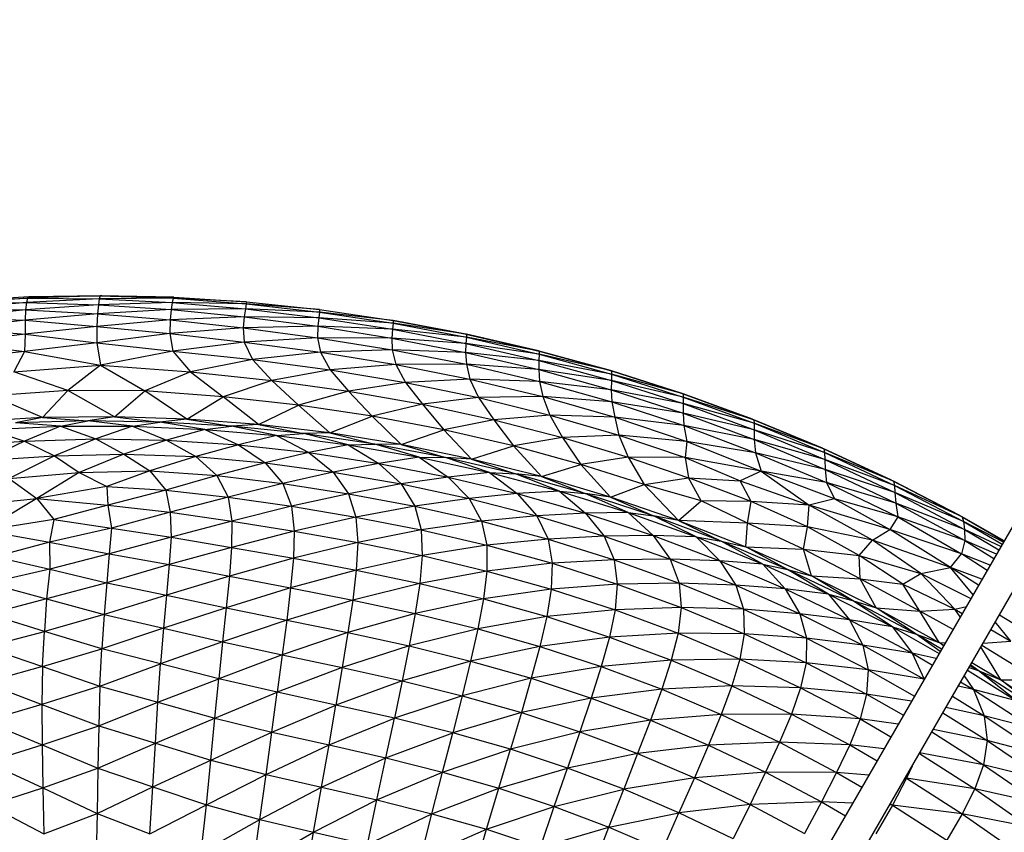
# Paper-space layout '_Superior' of a CAD drawing. Header units: millimetres. Extents: x -213 to 187, y -200 to 200.
# Tile 24 of 36: x -19 to 41, y 77 to 127. Entities that reach past the tile are written whole.
import ezdxf

# ---------------------------------------------------------------- set-up
doc = ezdxf.new("R2010")
doc.units = ezdxf.units.MM

psp = doc.layouts.new('_Superior')

# ---------------------------------------------------------------- linework, layer by layer
at = {"color": 7, "linetype": 'Continuous', "lineweight": 25}
for p, q in [((58.225, 124.756), (4.895, 32.387)), ((6.627, 31.387), (59.957, 123.756)), ((-18.386, 109.8), (-22.78, 109.467)), ((-18.294, 109.886), (-22.651, 109.625)), ((-22.651, 109.625), (-18.386, 109.8)), ((-18.386, 109.8), (-18.458, 109.537)), ((-14.022, 109.76), (-18.458, 109.537)), ((-13.964, 109.94), (-18.386, 109.8)), ((-18.294, 109.886), (-18.386, 109.8)), ((-18.386, 109.8), (-14.022, 109.76)), ((-13.873, 109.942), (-18.294, 109.886)), ((-18.294, 109.886), (-13.964, 109.94)), ((-14.022, 109.76), (-14.075, 109.398)), ((-13.964, 109.94), (-14.022, 109.76)), ((-9.528, 109.795), (-14.022, 109.76)), ((-14.022, 109.76), (-9.574, 109.547)), ((-13.873, 109.942), (-13.964, 109.94)), ((-13.964, 109.94), (-9.528, 109.795)), ((-9.478, 109.861), (-13.964, 109.94)), ((-13.873, 109.942), (-9.478, 109.861)), ((-9.528, 109.795), (-9.574, 109.547)), ((-9.478, 109.861), (-9.528, 109.795)), ((-9.528, 109.795), (-5.084, 109.46)), ((-5.061, 109.582), (-9.528, 109.795)), ((-9.478, 109.861), (-5.061, 109.582)), ((-18.458, 109.537), (-22.879, 109.141)), ((-22.879, 109.141), (-18.508, 109.095)), ((-18.508, 109.095), (-22.86, 108.642)), ((-22.78, 109.467), (-18.458, 109.537)), ((-18.508, 109.095), (-18.523, 108.461)), ((-18.458, 109.537), (-18.508, 109.095)), ((-14.075, 109.398), (-18.508, 109.095)), ((-18.508, 109.095), (-14.128, 108.847)), ((-18.458, 109.537), (-14.075, 109.398)), ((-14.075, 109.398), (-14.128, 108.847)), ((-9.635, 109.114), (-14.128, 108.847)), ((-9.574, 109.547), (-14.075, 109.398)), ((-14.075, 109.398), (-9.635, 109.114)), ((-9.635, 109.114), (-9.707, 108.489)), ((-9.574, 109.547), (-9.635, 109.114)), ((-5.126, 109.156), (-9.635, 109.114)), ((-9.635, 109.114), (-5.194, 108.668)), ((-9.574, 109.547), (-5.126, 109.156)), ((-5.084, 109.46), (-9.574, 109.547)), ((-5.126, 109.156), (-5.194, 108.668)), ((-5.084, 109.46), (-5.126, 109.156)), ((-5.126, 109.156), (-0.655, 108.612)), ((-0.617, 108.952), (-5.126, 109.156)), ((-5.061, 109.582), (-5.084, 109.46)), ((-5.084, 109.46), (-0.617, 108.952)), ((-0.605, 109.11), (-5.084, 109.46)), ((-5.061, 109.582), (-0.605, 109.11)), ((-0.605, 109.11), (-0.617, 108.952)), ((-0.605, 109.11), (3.865, 108.452)), ((-22.86, 108.642), (-18.523, 108.461)), ((-14.128, 108.847), (-18.523, 108.461)), ((-14.128, 108.847), (-14.174, 108.089)), ((-9.707, 108.489), (-14.174, 108.089)), ((-14.128, 108.847), (-9.707, 108.489)), ((-9.707, 108.489), (-9.73, 107.653)), ((-5.194, 108.668), (-9.707, 108.489)), ((-9.707, 108.489), (-5.255, 107.994)), ((-5.194, 108.668), (-5.255, 107.994)), ((-5.194, 108.668), (-0.712, 108.093)), ((-0.655, 108.612), (-5.194, 108.668)), ((-0.655, 108.612), (-0.712, 108.093)), ((-0.617, 108.952), (-0.655, 108.612)), ((-0.655, 108.612), (3.831, 107.914)), ((3.862, 108.273), (-0.655, 108.612)), ((-0.617, 108.952), (3.862, 108.273)), ((3.865, 108.452), (-0.617, 108.952)), ((-18.523, 108.461), (-22.845, 107.956)), ((-22.845, 107.956), (-18.531, 107.62)), ((-18.523, 108.461), (-18.531, 107.62)), ((-14.174, 108.089), (-18.531, 107.62)), ((-18.523, 108.461), (-14.174, 108.089)), ((-14.174, 108.089), (-14.159, 107.082)), ((-14.174, 108.089), (-9.73, 107.653)), ((-5.255, 107.994), (-9.73, 107.653)), ((-0.712, 108.093), (-5.255, 107.994)), ((-5.255, 107.994), (-5.198, 107.126)), ((-5.255, 107.994), (-0.739, 107.395)), ((-0.712, 108.093), (-0.739, 107.395)), ((-0.712, 108.093), (3.789, 107.379)), ((3.831, 107.914), (-0.712, 108.093)), ((3.831, 107.914), (3.789, 107.379)), ((3.862, 108.273), (3.831, 107.914)), ((3.831, 107.914), (8.302, 107.052)), ((8.329, 107.421), (3.831, 107.914)), ((3.865, 108.452), (3.862, 108.273)), ((3.862, 108.273), (8.329, 107.421)), ((8.329, 107.61), (3.862, 108.273)), ((3.865, 108.452), (8.329, 107.61)), ((8.287, 107.621), (3.865, 108.452)), ((-18.531, 107.62), (-22.933, 107.079)), ((-18.531, 107.62), (-18.565, 106.554)), ((-18.531, 107.62), (-14.159, 107.082)), ((-9.73, 107.653), (-14.159, 107.082)), ((-9.73, 107.653), (-9.547, 106.584)), ((-9.73, 107.653), (-5.198, 107.126)), ((-0.739, 107.395), (-5.198, 107.126)), ((-0.739, 107.395), (-0.556, 106.514)), ((-0.739, 107.395), (3.812, 106.667)), ((3.789, 107.379), (-0.739, 107.395)), ((3.789, 107.379), (3.812, 106.667)), ((3.789, 107.379), (8.279, 106.507)), ((8.302, 107.052), (3.789, 107.379)), ((8.287, 107.621), (8.329, 107.61)), ((8.287, 107.621), (12.716, 106.602)), ((8.329, 107.421), (8.302, 107.052)), ((8.329, 107.61), (8.329, 107.421)), ((8.329, 107.61), (12.761, 106.585)), ((12.716, 106.602), (8.329, 107.61)), ((8.329, 107.421), (12.765, 106.39)), ((12.761, 106.585), (8.329, 107.421)), ((-22.933, 107.079), (-18.565, 106.554)), ((-14.159, 107.082), (-18.565, 106.554)), ((-14.159, 107.082), (-13.953, 105.716)), ((-14.159, 107.082), (-9.547, 106.584)), ((-5.198, 107.126), (-9.547, 106.584)), ((-5.198, 107.126), (-4.695, 106.063)), ((-5.198, 107.126), (-0.556, 106.514)), ((8.302, 107.052), (8.279, 106.507)), ((8.302, 107.052), (12.746, 106.015)), ((12.765, 106.39), (8.302, 107.052)), ((-18.565, 106.554), (-23.291, 106.028)), ((-18.565, 106.554), (-19.217, 105.315)), ((-18.565, 106.554), (-13.953, 105.716)), ((-9.547, 106.584), (-13.953, 105.716)), ((-9.547, 106.584), (-8.46, 105.318)), ((-9.547, 106.584), (-4.695, 106.063)), ((-0.556, 106.514), (-4.695, 106.063)), ((3.812, 106.667), (-0.556, 106.514)), ((-0.556, 106.514), (0.039, 105.434)), ((-0.556, 106.514), (4.037, 105.772)), ((3.812, 106.667), (4.037, 105.772)), ((3.812, 106.667), (8.325, 105.785)), ((8.279, 106.507), (3.812, 106.667)), ((8.279, 106.507), (8.325, 105.785)), ((8.279, 106.507), (12.731, 105.462)), ((12.746, 106.015), (8.279, 106.507)), ((12.716, 106.602), (12.761, 106.585)), ((12.716, 106.602), (17.106, 105.397)), ((12.765, 106.39), (12.746, 106.015)), ((12.761, 106.585), (12.765, 106.39)), ((12.761, 106.585), (17.16, 105.375)), ((17.106, 105.397), (12.761, 106.585)), ((12.765, 106.39), (17.171, 105.175)), ((17.16, 105.375), (12.765, 106.39)), ((-19.217, 105.315), (-13.953, 105.716)), ((-13.953, 105.716), (-15.925, 104.176)), ((-13.953, 105.716), (-11.248, 104.167)), ((-13.953, 105.716), (-8.46, 105.318)), ((-4.695, 106.063), (-8.46, 105.318)), ((-4.695, 106.063), (-3.52, 104.789)), ((-4.695, 106.063), (0.039, 105.434)), ((4.037, 105.772), (0.039, 105.434)), ((8.325, 105.785), (4.037, 105.772)), ((4.037, 105.772), (4.621, 104.672)), ((4.037, 105.772), (8.538, 104.878)), ((8.325, 105.785), (8.538, 104.878)), ((8.325, 105.785), (12.78, 104.731)), ((12.731, 105.462), (8.325, 105.785)), ((12.746, 106.015), (12.731, 105.462)), ((12.746, 106.015), (17.152, 104.795)), ((17.171, 105.175), (12.746, 106.015)), ((-15.925, 104.176), (-19.217, 105.315)), ((-8.46, 105.318), (-11.248, 104.167)), ((-8.46, 105.318), (-6.488, 103.801)), ((-8.46, 105.318), (-3.52, 104.789)), ((0.039, 105.434), (-3.52, 104.789)), ((0.039, 105.434), (1.157, 104.137)), ((0.039, 105.434), (4.621, 104.672)), ((12.731, 105.462), (12.78, 104.731)), ((12.731, 105.462), (17.141, 104.233)), ((17.152, 104.795), (12.731, 105.462)), ((17.106, 105.397), (17.16, 105.375)), ((17.106, 105.397), (21.455, 104.008)), ((17.171, 105.175), (17.152, 104.795)), ((17.16, 105.375), (17.171, 105.175)), ((17.16, 105.375), (21.516, 103.98)), ((21.455, 104.008), (17.16, 105.375)), ((17.171, 105.175), (21.528, 103.775)), ((21.516, 103.98), (17.171, 105.175)), ((-3.52, 104.789), (-6.488, 103.801)), ((-3.52, 104.789), (-1.891, 103.285)), ((-3.52, 104.789), (1.157, 104.137)), ((4.621, 104.672), (1.157, 104.137)), ((8.538, 104.878), (4.621, 104.672)), ((4.621, 104.672), (5.655, 103.344)), ((4.621, 104.672), (9.069, 103.76)), ((8.538, 104.878), (9.069, 103.76)), ((8.538, 104.878), (12.971, 103.814)), ((12.78, 104.731), (8.538, 104.878)), ((12.78, 104.731), (12.971, 103.814)), ((12.78, 104.731), (17.19, 103.491)), ((17.141, 104.233), (12.78, 104.731)), ((17.152, 104.795), (17.141, 104.233)), ((17.152, 104.795), (21.516, 103.387)), ((21.528, 103.775), (17.152, 104.795)), ((-15.925, 104.176), (-20.56, 103.866)), ((-17.466, 102.533), (-20.56, 103.866)), ((-17.466, 102.533), (-15.925, 104.176)), ((-13.083, 102.58), (-15.925, 104.176)), ((-11.248, 104.167), (-15.925, 104.176)), ((-13.083, 102.58), (-11.248, 104.167)), ((-8.7, 102.439), (-11.248, 104.167)), ((-6.488, 103.801), (-11.248, 104.167)), ((-8.7, 102.439), (-6.488, 103.801)), ((-4.332, 102.112), (-6.488, 103.801)), ((-1.891, 103.285), (-6.488, 103.801)), ((1.157, 104.137), (-1.891, 103.285)), ((1.157, 104.137), (2.591, 102.618)), ((1.157, 104.137), (5.655, 103.344)), ((9.069, 103.76), (5.655, 103.344)), ((12.971, 103.814), (9.069, 103.76)), ((9.069, 103.76), (9.996, 102.404)), ((9.069, 103.76), (13.398, 102.691)), ((12.971, 103.814), (13.398, 102.691)), ((12.971, 103.814), (17.358, 102.563)), ((17.19, 103.491), (12.971, 103.814)), ((17.141, 104.233), (17.19, 103.491)), ((17.141, 104.233), (21.516, 102.812)), ((21.516, 103.387), (17.141, 104.233)), ((21.455, 104.008), (21.516, 103.98)), ((21.455, 104.008), (25.75, 102.435)), ((21.516, 103.98), (21.528, 103.775)), ((21.516, 103.98), (25.827, 102.399)), ((25.75, 102.435), (21.516, 103.98)), ((21.528, 103.775), (21.516, 103.387)), ((21.528, 103.775), (25.85, 102.186)), ((25.827, 102.399), (21.528, 103.775)), ((-4.332, 102.112), (-1.891, 103.285)), ((0.024, 101.598), (-1.891, 103.285)), ((2.591, 102.618), (-1.891, 103.285)), ((5.655, 103.344), (2.591, 102.618)), ((5.655, 103.344), (6.952, 101.794)), ((5.655, 103.344), (9.996, 102.404)), ((17.19, 103.491), (17.358, 102.563)), ((17.19, 103.491), (21.573, 102.048)), ((21.516, 102.812), (17.19, 103.491)), ((21.516, 103.387), (21.516, 102.812)), ((21.516, 103.387), (25.846, 101.787)), ((25.85, 102.186), (21.516, 103.387)), ((-17.466, 102.533), (-21.846, 102.299)), ((-17.466, 102.533), (-19.11, 102.215)), ((-13.083, 102.58), (-17.466, 102.533)), ((-17.466, 102.533), (-14.724, 102.333)), ((-13.083, 102.58), (-14.724, 102.333)), ((-13.083, 102.58), (-10.337, 102.262)), ((-8.7, 102.439), (-13.083, 102.58)), ((0.024, 101.598), (2.591, 102.618)), ((4.354, 100.898), (2.591, 102.618)), ((6.952, 101.794), (2.591, 102.618)), ((13.398, 102.691), (9.996, 102.404)), ((13.398, 102.691), (14.188, 101.319)), ((13.398, 102.691), (17.614, 101.465)), ((17.358, 102.563), (13.398, 102.691)), ((17.358, 102.563), (17.614, 101.465)), ((17.358, 102.563), (21.756, 101.089)), ((21.573, 102.048), (17.358, 102.563)), ((21.516, 102.812), (21.573, 102.048)), ((21.516, 102.812), (25.85, 101.194)), ((25.846, 101.787), (21.516, 102.812)), ((-20.762, 101.817), (-16.375, 102.006)), ((-14.724, 102.333), (-19.11, 102.215)), ((-16.375, 102.006), (-19.11, 102.215)), ((-16.375, 102.006), (-18.569, 101.107)), ((-16.375, 102.006), (-14.724, 102.333)), ((-16.375, 102.006), (-14.22, 101.232)), ((-16.375, 102.006), (-11.988, 102.006)), ((-11.988, 102.006), (-14.724, 102.333)), ((-10.337, 102.262), (-14.724, 102.333)), ((-11.988, 102.006), (-14.22, 101.232)), ((-11.988, 102.006), (-10.337, 102.262)), ((-11.988, 102.006), (-9.928, 101.158)), ((-11.988, 102.006), (-7.602, 101.817)), ((-8.7, 102.439), (-10.337, 102.262)), ((-7.602, 101.817), (-10.337, 102.262)), ((-5.961, 102.003), (-10.337, 102.262)), ((-8.7, 102.439), (-5.961, 102.003)), ((-4.332, 102.112), (-8.7, 102.439)), ((-7.602, 101.817), (-5.961, 102.003)), ((-4.332, 102.112), (-5.961, 102.003)), ((-3.226, 101.44), (-5.961, 102.003)), ((-1.597, 101.557), (-5.961, 102.003)), ((-4.332, 102.112), (-1.597, 101.557)), ((0.024, 101.598), (-4.332, 102.112)), ((9.996, 102.404), (6.952, 101.794)), ((9.996, 102.404), (11.201, 100.811)), ((9.996, 102.404), (14.188, 101.319)), ((21.573, 102.048), (21.756, 101.089)), ((21.573, 102.048), (25.918, 100.39)), ((25.85, 101.194), (21.573, 102.048)), ((25.75, 102.435), (25.827, 102.399)), ((25.75, 102.435), (30, 100.675)), ((25.827, 102.399), (25.85, 102.186)), ((25.827, 102.399), (30.095, 100.627)), ((30, 100.675), (25.827, 102.399)), ((25.85, 102.186), (25.846, 101.787)), ((25.85, 102.186), (30.133, 100.401)), ((30.095, 100.627), (25.85, 102.186)), ((-20.762, 101.817), (-18.569, 101.107)), ((-7.602, 101.817), (-9.928, 101.158)), ((-7.602, 101.817), (-5.549, 100.877)), ((-7.602, 101.817), (-3.226, 101.44)), ((-3.226, 101.44), (-5.549, 100.877)), ((-3.226, 101.44), (-1.597, 101.557)), ((-3.226, 101.44), (-1.254, 100.4)), ((-3.226, 101.44), (1.13, 100.874)), ((0.024, 101.598), (-1.597, 101.557)), ((1.13, 100.874), (-1.597, 101.557)), ((2.748, 100.924), (-1.597, 101.557)), ((0.024, 101.598), (2.748, 100.924)), ((4.354, 100.898), (0.024, 101.598)), ((4.354, 100.898), (6.952, 101.794)), ((8.645, 100.014), (6.952, 101.794)), ((11.201, 100.811), (6.952, 101.794)), ((14.188, 101.319), (11.201, 100.811)), ((17.614, 101.465), (14.188, 101.319)), ((14.188, 101.319), (15.294, 99.681)), ((14.188, 101.319), (18.167, 100.118)), ((17.614, 101.465), (18.167, 100.118)), ((17.614, 101.465), (21.638, 100.104)), ((21.756, 101.089), (17.614, 101.465)), ((25.846, 101.787), (25.85, 101.194)), ((25.846, 101.787), (30.141, 99.988)), ((30.133, 100.401), (25.846, 101.787)), ((-22.879, 100.812), (-18.569, 101.107)), ((-18.569, 101.107), (-21.037, 99.931)), ((-18.569, 101.107), (-14.22, 101.232)), ((-18.569, 101.107), (-16.745, 100.204)), ((-14.22, 101.232), (-16.745, 100.204)), ((-14.22, 101.232), (-12.522, 100.303)), ((-14.22, 101.232), (-9.928, 101.158)), ((-9.928, 101.158), (-12.522, 100.303)), ((-9.928, 101.158), (-8.147, 100.159)), ((-9.928, 101.158), (-5.549, 100.877)), ((-5.549, 100.877), (-8.147, 100.159)), ((-5.549, 100.877), (-3.92, 99.772)), ((-5.549, 100.877), (-1.254, 100.4)), ((1.13, 100.874), (-1.254, 100.4)), ((1.13, 100.874), (2.748, 100.924)), ((1.13, 100.874), (3, 99.747)), ((1.13, 100.874), (5.456, 100.122)), ((5.456, 100.122), (2.748, 100.924)), ((7.055, 100.106), (2.748, 100.924)), ((4.354, 100.898), (2.748, 100.924)), ((4.354, 100.898), (7.055, 100.106)), ((8.645, 100.014), (4.354, 100.898)), ((8.645, 100.014), (11.201, 100.811)), ((12.899, 98.947), (11.201, 100.811)), ((15.294, 99.681), (11.201, 100.811)), ((21.756, 101.089), (21.638, 100.104)), ((21.756, 101.089), (26.262, 99.28)), ((25.918, 100.39), (21.756, 101.089)), ((25.85, 101.194), (25.918, 100.39)), ((25.85, 101.194), (30.16, 99.382)), ((30.141, 99.988), (25.85, 101.194)), ((-21.037, 99.931), (-16.745, 100.204)), ((-16.745, 100.204), (-19.507, 98.836)), ((-16.745, 100.204), (-12.522, 100.303)), ((-16.745, 100.204), (-15.235, 99.193)), ((-12.522, 100.303), (-15.235, 99.193)), ((-12.522, 100.303), (-10.943, 99.299)), ((-12.522, 100.303), (-8.147, 100.159)), ((-8.147, 100.159), (-10.943, 99.299)), ((-8.147, 100.159), (-6.858, 99.002)), ((-8.147, 100.159), (-3.92, 99.772)), ((-1.254, 100.4), (-3.92, 99.772)), ((-1.254, 100.4), (0.226, 99.212)), ((-1.254, 100.4), (3, 99.747)), ((5.456, 100.122), (3, 99.747)), ((5.456, 100.122), (7.222, 98.918)), ((5.456, 100.122), (9.744, 99.185)), ((5.456, 100.122), (7.055, 100.106)), ((9.744, 99.185), (7.055, 100.106)), ((11.327, 99.104), (7.055, 100.106)), ((8.645, 100.014), (7.055, 100.106)), ((18.167, 100.118), (15.294, 99.681)), ((18.167, 100.118), (19.147, 98.457)), ((18.167, 100.118), (21.844, 98.865)), ((21.638, 100.104), (18.167, 100.118)), ((21.638, 100.104), (21.844, 98.865)), ((21.638, 100.104), (24.984, 98.678)), ((26.262, 99.28), (21.638, 100.104)), ((25.918, 100.39), (26.262, 99.28)), ((25.918, 100.39), (30.256, 98.589)), ((30.16, 99.382), (25.918, 100.39)), ((30, 100.675), (30.095, 100.627)), ((30, 100.675), (34.204, 98.724)), ((30.095, 100.627), (30.133, 100.401)), ((30.095, 100.627), (34.322, 98.657)), ((34.204, 98.724), (30.095, 100.627)), ((30.133, 100.401), (30.141, 99.988)), ((30.133, 100.401), (34.383, 98.411)), ((34.322, 98.657), (30.133, 100.401)), ((-3.92, 99.772), (-6.858, 99.002)), ((-3.92, 99.772), (-2.856, 98.522)), ((-3.92, 99.772), (0.226, 99.212)), ((3, 99.747), (0.226, 99.212)), ((3, 99.747), (4.365, 98.493)), ((3, 99.747), (7.222, 98.918)), ((8.645, 100.014), (11.327, 99.104)), ((12.899, 98.947), (8.645, 100.014)), ((12.899, 98.947), (15.294, 99.681)), ((17.102, 97.7), (15.294, 99.681)), ((19.147, 98.457), (15.294, 99.681)), ((30.141, 99.988), (30.16, 99.382)), ((30.141, 99.988), (34.417, 97.972)), ((34.383, 98.411), (30.141, 99.988)), ((-19.507, 98.836), (-15.235, 99.193)), ((-15.235, 99.193), (-17.817, 97.616)), ((-15.235, 99.193), (-10.943, 99.299)), ((-15.235, 99.193), (-13.568, 98.33)), ((-10.943, 99.299), (-13.568, 98.33)), ((-10.943, 99.299), (-9.963, 98.113)), ((-10.943, 99.299), (-6.858, 99.002)), ((-6.858, 99.002), (-9.963, 98.113)), ((-6.858, 99.002), (-6.167, 97.689)), ((-6.858, 99.002), (-2.856, 98.522)), ((0.226, 99.212), (-2.856, 98.522)), ((0.226, 99.212), (1.153, 97.903)), ((0.226, 99.212), (4.365, 98.493)), ((7.222, 98.918), (4.365, 98.493)), ((9.744, 99.185), (7.222, 98.918)), ((7.222, 98.918), (8.496, 97.61)), ((7.222, 98.918), (11.422, 97.911)), ((9.744, 99.185), (11.422, 97.911)), ((9.744, 99.185), (13.99, 98.064)), ((9.744, 99.185), (11.327, 99.104)), ((13.99, 98.064), (11.327, 99.104)), ((15.554, 97.92), (11.327, 99.104)), ((12.899, 98.947), (11.327, 99.104)), ((12.899, 98.947), (15.554, 97.92)), ((17.102, 97.7), (12.899, 98.947)), ((26.262, 99.28), (24.984, 98.678)), ((26.262, 99.28), (29.187, 97.195)), ((30.729, 97.592), (26.262, 99.28)), ((30.256, 98.589), (26.262, 99.28)), ((30.16, 99.382), (30.256, 98.589)), ((30.16, 99.382), (34.475, 97.331)), ((34.417, 97.972), (30.16, 99.382)), ((-19.507, 98.836), (-17.817, 97.616)), ((-13.568, 98.33), (-17.817, 97.616)), ((-13.568, 98.33), (-13.507, 97.198)), ((-13.568, 98.33), (-9.963, 98.113)), ((-2.856, 98.522), (-6.167, 97.689)), ((-2.856, 98.522), (-2.311, 97.14)), ((-2.856, 98.522), (1.153, 97.903)), ((4.365, 98.493), (1.153, 97.903)), ((4.365, 98.493), (5.189, 97.142)), ((4.365, 98.493), (8.496, 97.61)), ((17.102, 97.7), (19.147, 98.457)), ((19.147, 98.457), (21.844, 98.865)), ((21.249, 96.274), (19.147, 98.457)), ((22.611, 97.468), (19.147, 98.457)), ((22.611, 97.468), (21.844, 98.865)), ((25.663, 97.428), (21.844, 98.865)), ((21.844, 98.865), (24.984, 98.678)), ((25.663, 97.428), (24.984, 98.678)), ((24.984, 98.678), (29.187, 97.195)), ((30.256, 98.589), (30.729, 97.592)), ((30.256, 98.589), (34.585, 96.493)), ((34.475, 97.331), (30.256, 98.589)), ((34.204, 98.724), (34.322, 98.657)), ((34.204, 98.724), (38.362, 96.576)), ((34.322, 98.657), (34.383, 98.411)), ((34.322, 98.657), (38.511, 96.484)), ((38.362, 96.576), (34.322, 98.657)), ((34.383, 98.411), (34.417, 97.972)), ((34.383, 98.411), (38.591, 96.209)), ((38.511, 96.484), (34.383, 98.411)), ((-9.963, 98.113), (-13.507, 97.198)), ((-9.963, 98.113), (-9.707, 96.776)), ((-9.963, 98.113), (-6.167, 97.689)), ((1.153, 97.903), (-2.311, 97.14)), ((1.153, 97.903), (1.603, 96.48)), ((1.153, 97.903), (5.189, 97.142)), ((11.422, 97.911), (8.496, 97.61)), ((13.99, 98.064), (11.422, 97.911)), ((11.422, 97.911), (12.62, 96.554)), ((11.422, 97.911), (15.588, 96.725)), ((13.99, 98.064), (15.588, 96.725)), ((13.99, 98.064), (18.182, 96.761)), ((13.99, 98.064), (15.554, 97.92)), ((18.182, 96.761), (15.554, 97.92)), ((19.719, 96.555), (15.554, 97.92)), ((17.102, 97.7), (15.554, 97.92)), ((17.102, 97.7), (19.719, 96.555)), ((21.249, 96.274), (17.102, 97.7)), ((34.417, 97.972), (34.475, 97.331)), ((34.417, 97.972), (38.64, 95.732)), ((38.591, 96.209), (34.417, 97.972)), ((-22.429, 97.15), (-17.817, 97.616)), ((-17.817, 97.616), (-21.045, 95.663)), ((-17.817, 97.616), (-16.78, 96.332)), ((-17.817, 97.616), (-13.507, 97.198)), ((-13.507, 97.198), (-16.78, 96.332)), ((-13.507, 97.198), (-13.285, 95.801)), ((-13.507, 97.198), (-9.707, 96.776)), ((-6.167, 97.689), (-9.707, 96.776)), ((-6.167, 97.689), (-5.95, 96.238)), ((-6.167, 97.689), (-2.311, 97.14)), ((-2.311, 97.14), (-5.95, 96.238)), ((-2.311, 97.14), (-2.147, 95.627)), ((-2.311, 97.14), (1.603, 96.48)), ((5.189, 97.142), (1.603, 96.48)), ((8.496, 97.61), (5.189, 97.142)), ((5.189, 97.142), (5.571, 95.693)), ((5.189, 97.142), (9.248, 96.226)), ((8.496, 97.61), (9.248, 96.226)), ((8.496, 97.61), (12.62, 96.554)), ((21.249, 96.274), (22.611, 97.468)), ((25.43, 96.106), (22.611, 97.468)), ((25.663, 97.428), (22.611, 97.468)), ((25.43, 96.106), (25.663, 97.428)), ((29.084, 95.893), (25.663, 97.428)), ((29.187, 97.195), (25.663, 97.428)), ((29.084, 95.893), (29.187, 97.195)), ((30.729, 97.592), (29.187, 97.195)), ((33.052, 95.072), (29.187, 97.195)), ((34.097, 95.716), (29.187, 97.195)), ((30.729, 97.592), (34.097, 95.716)), ((34.585, 96.493), (30.729, 97.592)), ((34.475, 97.331), (34.585, 96.493)), ((34.475, 97.331), (38.671, 95.046)), ((38.64, 95.732), (34.475, 97.331)), ((-9.707, 96.776), (-13.285, 95.801)), ((-9.707, 96.776), (-9.642, 95.261)), ((-9.707, 96.776), (-5.95, 96.238)), ((12.62, 96.554), (9.248, 96.226)), ((15.588, 96.725), (12.62, 96.554)), ((12.62, 96.554), (13.299, 95.142)), ((12.62, 96.554), (16.706, 95.324)), ((18.182, 96.761), (15.588, 96.725)), ((15.588, 96.725), (16.706, 95.324)), ((15.588, 96.725), (19.7, 95.362)), ((18.182, 96.761), (19.7, 95.362)), ((18.182, 96.761), (22.313, 95.279)), ((18.182, 96.761), (19.719, 96.555)), ((22.313, 95.279), (19.719, 96.555)), ((23.828, 95.013), (19.719, 96.555)), ((21.249, 96.274), (19.719, 96.555)), ((38.362, 96.576), (38.511, 96.484)), ((38.362, 96.576), (41.064, 95.032)), ((-16.78, 96.332), (-21.045, 95.663)), ((-16.78, 96.332), (-17.054, 94.955)), ((-16.78, 96.332), (-13.285, 95.801)), ((-5.95, 96.238), (-9.642, 95.261)), ((-5.95, 96.238), (-5.961, 94.634)), ((-5.95, 96.238), (-2.147, 95.627)), ((1.603, 96.48), (-2.147, 95.627)), ((1.603, 96.48), (1.718, 94.934)), ((1.603, 96.48), (5.571, 95.693)), ((9.248, 96.226), (5.571, 95.693)), ((9.248, 96.226), (9.565, 94.76)), ((9.248, 96.226), (13.299, 95.142)), ((21.249, 96.274), (23.828, 95.013)), ((21.249, 96.274), (25.331, 94.672)), ((25.43, 96.106), (21.249, 96.274)), ((25.331, 94.672), (25.43, 96.106)), ((28.856, 94.53), (25.43, 96.106)), ((29.084, 95.893), (25.43, 96.106)), ((34.585, 96.493), (34.097, 95.716)), ((34.585, 96.493), (38.461, 94.237)), ((38.671, 95.046), (34.585, 96.493)), ((38.511, 96.484), (38.591, 96.209)), ((38.511, 96.484), (41.055, 95.017)), ((41.062, 95.03), (38.511, 96.484)), ((38.591, 96.209), (38.64, 95.732)), ((38.591, 96.209), (40.95, 94.835)), ((41.015, 94.948), (38.591, 96.209)), ((-21.045, 95.663), (-17.054, 94.955)), ((-13.285, 95.801), (-17.054, 94.955)), ((-13.285, 95.801), (-13.423, 94.237)), ((-13.285, 95.801), (-9.642, 95.261)), ((-2.147, 95.627), (-5.961, 94.634)), ((-2.147, 95.627), (-2.204, 93.971)), ((-2.147, 95.627), (1.718, 94.934)), ((5.571, 95.693), (1.718, 94.934)), ((5.571, 95.693), (5.635, 94.132)), ((5.571, 95.693), (9.565, 94.76)), ((16.706, 95.324), (13.299, 95.142)), ((19.7, 95.362), (16.706, 95.324)), ((16.706, 95.324), (17.316, 93.886)), ((16.706, 95.324), (20.742, 93.918)), ((19.7, 95.362), (20.742, 93.918)), ((19.7, 95.362), (23.755, 93.823)), ((22.313, 95.279), (19.7, 95.362)), ((28.856, 94.53), (29.084, 95.893)), ((32.228, 94.135), (29.084, 95.893)), ((33.052, 95.072), (29.084, 95.893)), ((33.052, 95.072), (34.097, 95.716)), ((37.805, 93.403), (34.097, 95.716)), ((38.461, 94.237), (34.097, 95.716)), ((38.64, 95.732), (38.671, 95.046)), ((38.64, 95.732), (40.744, 94.479)), ((40.861, 94.682), (38.64, 95.732)), ((-17.054, 94.955), (-20.339, 94.062)), ((-17.054, 94.955), (-17.031, 93.304)), ((-17.054, 94.955), (-13.423, 94.237)), ((-9.642, 95.261), (-13.423, 94.237)), ((-9.642, 95.261), (-9.761, 93.582)), ((-9.642, 95.261), (-5.961, 94.634)), ((1.718, 94.934), (-2.204, 93.971)), ((1.718, 94.934), (1.626, 93.252)), ((1.718, 94.934), (5.635, 94.132)), ((9.565, 94.76), (5.635, 94.132)), ((13.299, 95.142), (9.565, 94.76)), ((9.565, 94.76), (9.572, 93.193)), ((9.565, 94.76), (13.551, 93.664)), ((13.299, 95.142), (13.551, 93.664)), ((13.299, 95.142), (17.316, 93.886)), ((22.313, 95.279), (23.755, 93.823)), ((22.313, 95.279), (26.38, 93.621)), ((22.313, 95.279), (23.828, 95.013)), ((26.38, 93.621), (23.828, 95.013)), ((27.868, 93.296), (23.828, 95.013)), ((23.828, 95.013), (25.331, 94.672)), ((32.228, 94.135), (33.052, 95.072)), ((35.989, 93.041), (33.052, 95.072)), ((37.805, 93.403), (33.052, 95.072)), ((38.671, 95.046), (38.461, 94.237)), ((38.671, 95.046), (40.439, 93.95)), ((40.593, 94.216), (38.671, 95.046)), ((-13.423, 94.237), (-17.031, 93.304)), ((-13.423, 94.237), (-13.552, 92.475)), ((-13.423, 94.237), (-9.761, 93.582)), ((-5.961, 94.634), (-9.761, 93.582)), ((-5.961, 94.634), (-6.099, 92.874)), ((-5.961, 94.634), (-2.204, 93.971)), ((5.635, 94.132), (1.626, 93.252)), ((5.635, 94.132), (5.491, 92.442)), ((5.635, 94.132), (9.572, 93.193)), ((27.868, 93.296), (25.331, 94.672)), ((25.331, 94.672), (29.336, 92.897)), ((25.331, 94.672), (28.856, 94.53)), ((29.336, 92.897), (28.856, 94.53)), ((32.296, 92.715), (28.856, 94.53)), ((28.856, 94.53), (32.228, 94.135)), ((32.296, 92.715), (32.228, 94.135)), ((34.902, 92.389), (32.228, 94.135)), ((32.228, 94.135), (35.989, 93.041)), ((37.805, 93.403), (38.461, 94.237)), ((40.022, 93.228), (38.461, 94.237)), ((40.205, 93.545), (38.461, 94.237)), ((-20.339, 94.062), (-17.031, 93.304)), ((-9.761, 93.582), (-13.552, 92.475)), ((-9.761, 93.582), (-9.925, 91.734)), ((-9.761, 93.582), (-6.099, 92.874)), ((-2.204, 93.971), (-6.099, 92.874)), ((-2.204, 93.971), (-2.375, 92.164)), ((-2.204, 93.971), (1.626, 93.252)), ((13.551, 93.664), (9.572, 93.193)), ((13.551, 93.664), (13.494, 92.097)), ((17.316, 93.886), (13.551, 93.664)), ((13.551, 93.664), (17.507, 92.4)), ((20.742, 93.918), (17.316, 93.886)), ((17.316, 93.886), (17.507, 92.4)), ((17.316, 93.886), (21.287, 92.46)), ((20.742, 93.918), (21.287, 92.46)), ((20.742, 93.918), (24.724, 92.342)), ((23.755, 93.823), (20.742, 93.918)), ((23.755, 93.823), (24.724, 92.342)), ((23.755, 93.823), (27.738, 92.112)), ((26.38, 93.621), (23.755, 93.823)), ((26.38, 93.621), (27.738, 92.112)), ((26.38, 93.621), (30.37, 91.789)), ((26.38, 93.621), (27.868, 93.296)), ((-17.031, 93.304), (-20.732, 92.46)), ((-17.031, 93.304), (-17.234, 91.509)), ((-17.031, 93.304), (-13.552, 92.475)), ((1.626, 93.252), (-2.375, 92.164)), ((1.626, 93.252), (1.409, 91.425)), ((1.626, 93.252), (5.491, 92.442)), ((9.572, 93.193), (5.491, 92.442)), ((9.572, 93.193), (9.37, 91.505)), ((9.572, 93.193), (13.494, 92.097)), ((30.37, 91.789), (27.868, 93.296)), ((31.831, 91.407), (27.868, 93.296)), ((27.868, 93.296), (29.336, 92.897)), ((34.902, 92.389), (35.989, 93.041)), ((35.989, 93.041), (37.805, 93.403)), ((38.057, 90.876), (35.989, 93.041)), ((35.989, 93.041), (39.034, 91.516)), ((39.167, 91.747), (37.805, 93.403)), ((39.511, 92.342), (37.805, 93.403)), ((39.714, 92.694), (37.805, 93.403)), ((-20.732, 92.46), (-17.234, 91.509)), ((-13.552, 92.475), (-17.234, 91.509)), ((-13.552, 92.475), (-13.724, 90.548)), ((-13.552, 92.475), (-9.925, 91.734)), ((-6.099, 92.874), (-9.925, 91.734)), ((-6.099, 92.874), (-6.297, 90.954)), ((-6.099, 92.874), (-2.375, 92.164)), ((5.491, 92.442), (1.409, 91.425)), ((5.491, 92.442), (5.216, 90.611)), ((5.491, 92.442), (9.37, 91.505)), ((17.507, 92.4), (13.494, 92.097)), ((17.507, 92.4), (17.381, 90.838)), ((21.287, 92.46), (17.507, 92.4)), ((17.507, 92.4), (21.409, 90.969)), ((21.287, 92.46), (21.409, 90.969)), ((21.287, 92.46), (25.193, 90.865)), ((24.724, 92.342), (21.287, 92.46)), ((24.724, 92.342), (25.193, 90.865)), ((24.724, 92.342), (28.63, 90.596)), ((27.738, 92.112), (24.724, 92.342)), ((31.831, 91.407), (29.336, 92.897)), ((29.336, 92.897), (33.265, 90.953)), ((29.336, 92.897), (32.296, 92.715)), ((33.265, 90.953), (32.296, 92.715)), ((35.939, 90.755), (32.296, 92.715)), ((32.296, 92.715), (34.902, 92.389)), ((35.939, 90.755), (34.902, 92.389)), ((34.902, 92.389), (38.057, 90.876)), ((-9.925, 91.734), (-13.724, 90.548)), ((-9.925, 91.734), (-10.108, 89.721)), ((-9.925, 91.734), (-6.297, 90.954)), ((-2.375, 92.164), (-6.297, 90.954)), ((-2.375, 92.164), (-2.612, 90.203)), ((-2.375, 92.164), (1.409, 91.425)), ((13.494, 92.097), (9.37, 91.505)), ((13.494, 92.097), (13.219, 90.418)), ((13.494, 92.097), (17.381, 90.838)), ((27.738, 92.112), (28.63, 90.596)), ((27.738, 92.112), (31.644, 90.231)), ((30.37, 91.789), (27.738, 92.112)), ((30.37, 91.789), (31.644, 90.231)), ((30.37, 91.789), (34.276, 89.788)), ((30.37, 91.789), (31.831, 91.407)), ((-17.234, 91.509), (-20.766, 90.576)), ((-17.234, 91.509), (-17.363, 89.522)), ((-17.234, 91.509), (-13.724, 90.548)), ((1.409, 91.425), (-2.612, 90.203)), ((1.409, 91.425), (1.111, 89.447)), ((1.409, 91.425), (5.216, 90.611)), ((9.37, 91.505), (5.216, 90.611)), ((9.37, 91.505), (9.019, 89.682)), ((9.37, 91.505), (13.219, 90.418)), ((34.276, 89.788), (31.831, 91.407)), ((35.703, 89.351), (31.831, 91.407)), ((31.831, 91.407), (33.265, 90.953)), ((-17.363, 89.522), (-20.766, 90.576)), ((-13.724, 90.548), (-17.363, 89.522)), ((-13.724, 90.548), (-13.865, 88.451)), ((-13.724, 90.548), (-10.108, 89.721)), ((-6.297, 90.954), (-10.108, 89.721)), ((-6.297, 90.954), (-6.514, 88.875)), ((-6.297, 90.954), (-2.612, 90.203)), ((5.216, 90.611), (1.111, 89.447)), ((5.216, 90.611), (4.85, 88.634)), ((5.216, 90.611), (9.019, 89.682)), ((17.381, 90.838), (13.219, 90.418)), ((17.381, 90.838), (17.034, 89.172)), ((21.409, 90.969), (17.381, 90.838)), ((17.381, 90.838), (21.211, 89.415)), ((21.409, 90.969), (21.211, 89.415)), ((21.409, 90.969), (25.243, 89.374)), ((25.193, 90.865), (21.409, 90.969)), ((25.193, 90.865), (25.243, 89.374)), ((25.193, 90.865), (29.027, 89.105)), ((28.63, 90.596), (25.193, 90.865)), ((28.63, 90.596), (29.027, 89.105)), ((28.63, 90.596), (32.457, 88.686)), ((31.644, 90.231), (28.63, 90.596)), ((35.703, 89.351), (33.265, 90.953)), ((33.265, 90.953), (37.111, 88.842)), ((33.265, 90.953), (35.939, 90.755)), ((35.939, 90.755), (38.057, 90.876)), ((37.111, 88.842), (35.939, 90.755)), ((37.953, 89.645), (35.939, 90.755)), ((38.057, 90.876), (38.762, 91.045)), ((38.389, 90.399), (38.057, 90.876)), ((38.057, 90.876), (38.514, 90.615)), ((40.771, 90.524), (43.191, 89.062)), ((-2.612, 90.203), (-6.514, 88.875)), ((-2.612, 90.203), (-2.887, 88.086)), ((-2.612, 90.203), (1.111, 89.447)), ((13.219, 90.418), (9.019, 89.682)), ((13.219, 90.418), (12.799, 88.61)), ((13.219, 90.418), (17.034, 89.172)), ((31.644, 90.231), (32.457, 88.686)), ((31.644, 90.231), (35.47, 88.185)), ((34.276, 89.788), (31.644, 90.231)), ((41.478, 88.929), (40.523, 90.095)), ((-20.957, 88.571), (-17.363, 89.522)), ((-17.474, 87.382), (-17.363, 89.522)), ((-13.865, 88.451), (-17.363, 89.522)), ((-10.108, 89.721), (-13.865, 88.451)), ((-10.108, 89.721), (-10.287, 87.547)), ((-10.108, 89.721), (-6.514, 88.875)), ((1.111, 89.447), (-2.887, 88.086)), ((1.111, 89.447), (0.768, 87.317)), ((1.111, 89.447), (4.85, 88.634)), ((9.019, 89.682), (4.85, 88.634)), ((9.019, 89.682), (8.58, 87.717)), ((9.019, 89.682), (12.799, 88.61)), ((21.211, 89.415), (17.034, 89.172)), ((21.211, 89.415), (20.791, 87.766)), ((21.211, 89.415), (24.976, 87.83)), ((25.243, 89.374), (21.211, 89.415)), ((25.243, 89.374), (24.976, 87.83)), ((25.243, 89.374), (29.008, 87.616)), ((29.027, 89.105), (25.243, 89.374)), ((34.276, 89.788), (35.47, 88.185)), ((34.276, 89.788), (37.108, 88.18)), ((34.276, 89.788), (35.703, 89.351)), ((37.17, 88.289), (35.703, 89.351)), ((35.703, 89.351), (37.111, 88.842)), ((37.257, 88.439), (35.703, 89.351)), ((40.252, 89.626), (41.478, 88.929)), ((-6.514, 88.875), (-10.287, 87.547)), ((-6.514, 88.875), (-6.739, 86.637)), ((-6.514, 88.875), (-2.887, 88.086)), ((17.034, 89.172), (12.799, 88.61)), ((17.034, 89.172), (16.538, 87.383)), ((17.034, 89.172), (20.791, 87.766)), ((29.027, 89.105), (29.008, 87.616)), ((29.027, 89.105), (32.781, 87.184)), ((32.457, 88.686), (29.027, 89.105)), ((37.379, 88.649), (37.111, 88.842)), ((37.111, 88.842), (37.485, 88.833)), ((37.111, 88.842), (37.392, 88.672)), ((39.776, 88.802), (41.478, 88.929)), ((-20.957, 88.571), (-17.474, 87.382)), ((-17.474, 87.382), (-13.865, 88.451)), ((-13.98, 86.194), (-13.865, 88.451)), ((-10.287, 87.547), (-13.865, 88.451)), ((4.85, 88.634), (0.768, 87.317)), ((4.85, 88.634), (4.422, 86.509)), ((4.85, 88.634), (8.58, 87.717)), ((12.799, 88.61), (8.58, 87.717)), ((12.799, 88.61), (12.273, 86.664)), ((12.799, 88.61), (16.538, 87.383)), ((32.457, 88.686), (32.781, 87.184)), ((32.457, 88.686), (36.199, 86.614)), ((35.47, 88.185), (32.457, 88.686)), ((35.47, 88.185), (36.199, 86.614)), ((35.47, 88.185), (36.693, 87.462)), ((36.929, 87.871), (35.47, 88.185)), ((40.86, 86.57), (39.644, 88.574)), ((43.084, 86.585), (39.7, 88.67)), ((-13.98, 86.194), (-10.287, 87.547)), ((-10.451, 85.212), (-10.287, 87.547)), ((-6.739, 86.637), (-10.287, 87.547)), ((-2.887, 88.086), (-6.739, 86.637)), ((-2.887, 88.086), (-3.184, 85.816)), ((-2.887, 88.086), (0.768, 87.317)), ((8.58, 87.717), (4.422, 86.509)), ((8.58, 87.717), (8.065, 85.607)), ((8.58, 87.717), (12.273, 86.664)), ((20.791, 87.766), (16.538, 87.383)), ((20.791, 87.766), (20.215, 86)), ((24.976, 87.83), (20.791, 87.766)), ((20.791, 87.766), (24.488, 86.201)), ((24.976, 87.83), (24.488, 86.201)), ((24.976, 87.83), (28.672, 86.087)), ((29.008, 87.616), (24.976, 87.83)), ((29.008, 87.616), (28.672, 86.087)), ((29.008, 87.616), (32.693, 85.7)), ((32.781, 87.184), (29.008, 87.616)), ((39.103, 87.635), (40.86, 86.57)), ((-17.474, 87.382), (-21.003, 86.39)), ((-17.474, 87.382), (-17.516, 85.078)), ((-17.474, 87.382), (-13.98, 86.194)), ((0.768, 87.317), (-3.184, 85.816)), ((0.768, 87.317), (0.383, 85.038)), ((0.768, 87.317), (4.422, 86.509)), ((16.538, 87.383), (12.273, 86.664)), ((16.538, 87.383), (15.928, 85.461)), ((16.538, 87.383), (20.215, 86)), ((32.781, 87.184), (32.693, 85.7)), ((32.781, 87.184), (35.609, 85.584)), ((36.199, 86.614), (32.781, 87.184)), ((38.828, 87.16), (41.814, 85.29)), ((38.925, 87.328), (39.491, 87.13)), ((39.491, 87.13), (38.983, 87.428)), ((39.491, 87.13), (39.01, 87.476)), ((41.814, 85.29), (39.491, 87.13)), ((43.176, 84.749), (39.491, 87.13)), ((39.491, 87.13), (40.86, 86.57)), ((-21.003, 86.39), (-17.516, 85.078)), ((-10.451, 85.212), (-6.739, 86.637)), ((-6.98, 84.243), (-6.739, 86.637)), ((-3.184, 85.816), (-6.739, 86.637)), ((4.422, 86.509), (0.383, 85.038)), ((4.422, 86.509), (3.946, 84.237)), ((4.422, 86.509), (8.065, 85.607)), ((12.273, 86.664), (8.065, 85.607)), ((12.273, 86.664), (11.674, 84.577)), ((12.273, 86.664), (15.928, 85.461)), ((36.199, 86.614), (36.2, 86.608)), ((36.199, 86.614), (36.202, 86.612)), ((36.203, 86.613), (36.199, 86.614)), ((38.414, 86.443), (39.201, 85.978)), ((38.633, 86.821), (39.201, 85.978)), ((40.86, 86.57), (43.084, 86.585)), ((43.176, 84.749), (40.86, 86.57)), ((40.86, 86.57), (44.507, 84.139)), ((-13.98, 86.194), (-17.516, 85.078)), ((-13.98, 86.194), (-14.052, 83.776)), ((-13.98, 86.194), (-10.451, 85.212)), ((-6.98, 84.243), (-3.184, 85.816)), ((-3.508, 83.392), (-3.184, 85.816)), ((0.383, 85.038), (-3.184, 85.816)), ((20.215, 86), (15.928, 85.461)), ((20.215, 86), (19.529, 84.106)), ((24.488, 86.201), (20.215, 86)), ((20.215, 86), (23.835, 84.462)), ((24.488, 86.201), (23.835, 84.462)), ((24.488, 86.201), (28.115, 84.481)), ((28.672, 86.087), (24.488, 86.201)), ((28.672, 86.087), (28.115, 84.481)), ((28.672, 86.087), (32.293, 84.189)), ((32.693, 85.7), (28.672, 86.087)), ((39.201, 85.978), (38.261, 86.177)), ((39.201, 85.978), (39.853, 84.384)), ((39.201, 85.978), (42.833, 83.612)), ((41.814, 85.29), (39.201, 85.978)), ((-14.052, 83.776), (-10.451, 85.212)), ((-10.604, 82.715), (-10.451, 85.212)), ((-10.451, 85.212), (-6.98, 84.243)), ((8.065, 85.607), (3.946, 84.237)), ((8.065, 85.607), (7.497, 83.354)), ((8.065, 85.607), (11.674, 84.577)), ((15.928, 85.461), (11.674, 84.577)), ((15.928, 85.461), (15.241, 83.401)), ((15.928, 85.461), (19.529, 84.106)), ((32.693, 85.7), (32.293, 84.189)), ((32.693, 85.7), (34.933, 84.413)), ((35.426, 85.268), (32.693, 85.7)), ((37.91, 85.57), (39.853, 84.384)), ((-17.516, 85.078), (-20.972, 84.06)), ((-17.516, 85.078), (-17.504, 82.613)), ((-17.516, 85.078), (-14.052, 83.776)), ((-3.508, 83.392), (0.383, 85.038)), ((-0.033, 82.61), (0.383, 85.038)), ((3.946, 84.237), (0.383, 85.038)), ((11.674, 84.577), (7.497, 83.354)), ((11.674, 84.577), (11.014, 82.349)), ((11.674, 84.577), (15.241, 83.401)), ((37.327, 84.56), (40.033, 82.871)), ((39.853, 84.384), (37.512, 84.881)), ((-20.972, 84.06), (-17.504, 82.613)), ((-10.604, 82.715), (-6.98, 84.243)), ((-7.224, 81.69), (-6.98, 84.243)), ((-6.98, 84.243), (-3.508, 83.392)), ((-0.033, 82.61), (3.946, 84.237)), ((3.431, 81.822), (3.946, 84.237)), ((7.497, 83.354), (3.946, 84.237)), ((19.529, 84.106), (15.241, 83.401)), ((19.529, 84.106), (18.75, 82.077)), ((23.835, 84.462), (19.529, 84.106)), ((19.529, 84.106), (23.069, 82.599)), ((23.835, 84.462), (23.069, 82.599)), ((28.115, 84.481), (23.835, 84.462)), ((23.835, 84.462), (27.387, 82.772)), ((28.115, 84.481), (27.387, 82.772)), ((28.115, 84.481), (31.663, 82.609)), ((32.293, 84.189), (28.115, 84.481)), ((32.293, 84.189), (31.663, 82.609)), ((32.293, 84.189), (34.173, 83.097)), ((34.616, 83.864), (32.293, 84.189)), ((39.853, 84.384), (40.033, 82.871)), ((39.853, 84.384), (43.409, 82.001)), ((42.833, 83.612), (39.853, 84.384)), ((-17.504, 82.613), (-14.052, 83.776)), ((-14.052, 83.776), (-14.106, 81.192)), ((-14.052, 83.776), (-10.604, 82.715)), ((-7.224, 81.69), (-3.508, 83.392)), ((-3.859, 80.815), (-3.508, 83.392)), ((-3.508, 83.392), (-0.033, 82.61)), ((3.431, 81.822), (7.497, 83.354)), ((6.879, 80.96), (7.497, 83.354)), ((11.014, 82.349), (7.497, 83.354)), ((15.241, 83.401), (11.014, 82.349)), ((15.241, 83.401), (14.486, 81.203)), ((15.241, 83.401), (18.75, 82.077)), ((36.658, 83.401), (39.808, 81.407)), ((40.033, 82.871), (36.738, 83.54)), ((-14.106, 81.192), (-10.604, 82.715)), ((-10.764, 80.048), (-10.604, 82.715)), ((-10.604, 82.715), (-7.224, 81.69)), ((27.387, 82.772), (23.069, 82.599)), ((27.387, 82.772), (26.54, 80.943)), ((27.387, 82.772), (30.866, 80.932)), ((31.663, 82.609), (27.387, 82.772)), ((40.033, 82.871), (39.808, 81.407)), ((40.033, 82.871), (43.508, 80.488)), ((43.409, 82.001), (40.033, 82.871)), ((-20.854, 81.566), (-17.504, 82.613)), ((-17.504, 82.613), (-17.451, 79.987)), ((-17.504, 82.613), (-14.106, 81.192)), ((-3.859, 80.815), (-0.033, 82.61)), ((-0.491, 80.033), (-0.033, 82.61)), ((-0.033, 82.61), (3.431, 81.822)), ((6.879, 80.96), (11.014, 82.349)), ((10.297, 79.982), (11.014, 82.349)), ((14.486, 81.203), (11.014, 82.349)), ((23.069, 82.599), (18.75, 82.077)), ((23.069, 82.599), (22.207, 80.605)), ((23.069, 82.599), (26.54, 80.943)), ((31.663, 82.609), (30.866, 80.932)), ((31.663, 82.609), (33.33, 81.637)), ((33.755, 82.372), (31.663, 82.609)), ((39.808, 81.407), (35.919, 82.121)), ((-20.854, 81.566), (-17.451, 79.987)), ((-10.764, 80.048), (-7.224, 81.69)), ((-7.499, 78.968), (-7.224, 81.69)), ((-7.224, 81.69), (-3.859, 80.815)), ((-0.491, 80.033), (3.431, 81.822)), ((2.877, 79.261), (3.431, 81.822)), ((3.431, 81.822), (6.879, 80.96)), ((18.75, 82.077), (14.486, 81.203)), ((18.75, 82.077), (17.904, 79.912)), ((18.75, 82.077), (22.207, 80.605)), ((35.901, 82.09), (39.27, 79.94)), ((-17.451, 79.987), (-14.106, 81.192)), ((-14.106, 81.192), (-14.151, 78.433)), ((-14.106, 81.192), (-10.764, 80.048)), ((2.877, 79.261), (6.879, 80.96)), ((6.227, 78.423), (6.879, 80.96)), ((6.879, 80.96), (10.297, 79.982)), ((10.297, 79.982), (14.486, 81.203)), ((13.677, 78.866), (14.486, 81.203)), ((17.904, 79.912), (14.486, 81.203)), ((26.54, 80.943), (22.207, 80.605)), ((26.54, 80.943), (25.594, 78.987)), ((26.54, 80.943), (29.939, 79.142)), ((30.866, 80.932), (26.54, 80.943)), ((30.866, 80.932), (29.939, 79.142)), ((30.866, 80.932), (32.404, 80.033)), ((32.832, 80.774), (30.866, 80.932)), ((35.457, 81.32), (35.127, 80.588)), ((39.808, 81.407), (39.27, 79.94)), ((39.808, 81.407), (43.218, 79.039)), ((43.508, 80.488), (39.808, 81.407)), ((-7.499, 78.968), (-3.859, 80.815)), ((-4.245, 78.076), (-3.859, 80.815)), ((-3.859, 80.815), (-0.491, 80.033)), ((22.207, 80.605), (17.904, 79.912)), ((22.207, 80.605), (21.268, 78.476)), ((22.207, 80.605), (25.594, 78.987)), ((35.127, 80.588), (34.261, 78.947)), ((35.127, 80.588), (35.038, 80.595)), ((35.057, 80.629), (35.127, 80.588)), ((35.127, 80.588), (38.507, 78.422)), ((39.27, 79.94), (35.127, 80.588)), ((-20.716, 78.937), (-17.451, 79.987)), ((-17.451, 79.987), (-17.394, 77.205)), ((-17.451, 79.987), (-14.151, 78.433)), ((-14.151, 78.433), (-10.764, 80.048)), ((-10.951, 77.19), (-10.764, 80.048)), ((-10.764, 80.048), (-7.499, 78.968)), ((-4.245, 78.076), (-0.491, 80.033)), ((-0.975, 77.302), (-0.491, 80.033)), ((-0.491, 80.033), (2.877, 79.261)), ((6.227, 78.423), (10.297, 79.982)), ((9.549, 77.472), (10.297, 79.982)), ((10.297, 79.982), (13.677, 78.866)), ((13.677, 78.866), (17.904, 79.912)), ((16.999, 77.606), (17.904, 79.912)), ((21.268, 78.476), (17.904, 79.912)), ((39.27, 79.94), (38.507, 78.422)), ((39.27, 79.94), (42.615, 77.597)), ((43.218, 79.039), (39.27, 79.94)), ((-0.975, 77.302), (2.877, 79.261)), ((2.298, 76.546), (2.877, 79.261)), ((2.877, 79.261), (6.227, 78.423)), ((29.939, 79.142), (25.594, 78.987)), ((29.939, 79.142), (28.913, 77.227)), ((29.939, 79.142), (31.396, 78.288)), ((31.84, 79.056), (29.939, 79.142)), ((-20.716, 78.937), (-17.394, 77.205)), ((-10.951, 77.19), (-7.499, 78.968)), ((-7.811, 76.063), (-7.499, 78.968)), ((-7.499, 78.968), (-4.245, 78.076)), ((9.549, 77.472), (13.677, 78.866)), ((12.83, 76.384), (13.677, 78.866)), ((13.677, 78.866), (16.999, 77.606)), ((25.594, 78.987), (21.268, 78.476)), ((25.594, 78.987), (24.568, 76.898)), ((25.594, 78.987), (28.913, 77.227)), ((34.261, 78.947), (33.258, 77.197)), ((34.261, 78.947), (34.091, 78.955)), ((34.131, 79.023), (34.261, 78.947)), ((34.261, 78.947), (37.564, 76.82)), ((38.507, 78.422), (34.261, 78.947)), ((-17.394, 77.205), (-14.151, 78.433)), ((-14.151, 78.433), (-14.228, 75.471)), ((-14.151, 78.433), (-10.951, 77.19)), ((-7.811, 76.063), (-4.245, 78.076)), ((-4.657, 75.171), (-4.245, 78.076)), ((-4.245, 78.076), (-0.975, 77.302)), ((2.298, 76.546), (6.227, 78.423)), ((5.555, 75.732), (6.227, 78.423)), ((6.227, 78.423), (9.549, 77.472)), ((16.999, 77.606), (21.268, 78.476)), ((20.269, 76.204), (21.268, 78.476)), ((24.568, 76.898), (21.268, 78.476)), ((38.507, 78.422), (37.564, 76.82)), ((38.507, 78.422), (41.787, 76.114)), ((42.615, 77.597), (38.507, 78.422)), ((5.555, 75.732), (9.549, 77.472)), ((8.794, 74.812), (9.549, 77.472)), ((9.549, 77.472), (12.83, 76.384)), ((12.83, 76.384), (16.999, 77.606)), ((16.061, 75.15), (16.999, 77.606)), ((16.999, 77.606), (20.269, 76.204)), ((-4.657, 75.171), (-0.975, 77.302)), ((-1.46, 74.408), (-0.975, 77.302)), ((-0.975, 77.302), (2.298, 76.546))]:
    psp.add_line(p, q, dxfattribs=at)
for points, knots in [([(-12.825, 199.694), (-16.243, 199.643), (-23.254, 199.539), (-34.012, 198.664), (-45.252, 197.163), (-56.948, 194.893), (-68.341, 191.953), (-79.355, 188.413), (-89.927, 184.355), (-100.652, 179.511), (-111.465, 173.825), (-122.288, 167.245), (-133.032, 159.723), (-143.597, 151.225), (-153.871, 141.726), (-163.732, 131.217), (-173.05, 119.706), (-181.692, 107.223), (-189.525, 93.818), (-196.416, 79.564), (-202.245, 64.561), (-206.902, 48.925), (-210.298, 32.797), (-212.363, 16.332), (-213.056, -0.306), (-212.363, -16.944), (-210.298, -33.41), (-206.902, -49.538), (-202.245, -65.173), (-196.416, -80.177), (-189.525, -94.43), (-181.692, -107.835), (-173.05, -120.319), (-163.732, -131.83), (-153.871, -142.339), (-143.597, -151.838), (-133.032, -160.336), (-122.288, -167.857), (-111.465, -174.438), (-100.652, -180.124), (-89.927, -184.967), (-79.355, -189.025), (-68.341, -192.566), (-56.948, -195.505), (-45.252, -197.776), (-34.012, -199.276), (-23.254, -200.151), (-16.243, -200.256), (-12.825, -200.306)], [0, 0, 0, 0, 0.016322, 0.033479, 0.05151, 0.070452, 0.090341, 0.107661, 0.125675, 0.144395, 0.163829, 0.18398, 0.204846, 0.226418, 0.248682, 0.271613, 0.29518, 0.319343, 0.344053, 0.369251, 0.394871, 0.420839, 0.447075, 0.473492, 0.5, 0.526508, 0.552925, 0.579161, 0.605129, 0.630749, 0.655947, 0.680657, 0.70482, 0.728387, 0.751318, 0.773582, 0.795154, 0.81602, 0.836171, 0.855605, 0.874325, 0.892339, 0.909659, 0.929548, 0.94849, 0.966521, 0.983678, 1, 1, 1, 1]), ([(-12.825, -200.306), (-9.407, -200.256), (-2.396, -200.151), (8.362, -199.276), (19.602, -197.776), (31.298, -195.505), (42.69, -192.566), (53.704, -189.025), (64.277, -184.967), (75.002, -180.124), (85.815, -174.438), (96.638, -167.857), (107.382, -160.336), (117.947, -151.838), (128.221, -142.339), (138.081, -131.83), (147.4, -120.319), (156.042, -107.835), (163.874, -94.43), (170.766, -80.177), (176.595, -65.173), (181.252, -49.538), (184.648, -33.41), (186.713, -16.944), (187.406, -0.306), (186.713, 16.332), (184.648, 32.797), (181.252, 48.925), (176.595, 64.561), (170.766, 79.564), (163.874, 93.818), (156.042, 107.223), (147.4, 119.706), (138.081, 131.217), (128.221, 141.726), (117.947, 151.225), (107.382, 159.723), (96.638, 167.245), (85.815, 173.825), (75.002, 179.511), (64.277, 184.355), (53.704, 188.413), (42.69, 191.953), (31.298, 194.893), (19.602, 197.163), (8.362, 198.664), (-2.396, 199.539), (-9.407, 199.643), (-12.825, 199.694)], [0, 0, 0, 0, 0.016322, 0.033479, 0.05151, 0.070452, 0.090341, 0.107661, 0.125675, 0.144395, 0.163829, 0.18398, 0.204846, 0.226418, 0.248682, 0.271613, 0.29518, 0.319343, 0.344053, 0.369251, 0.394871, 0.420839, 0.447075, 0.473492, 0.5, 0.526508, 0.552925, 0.579161, 0.605129, 0.630749, 0.655947, 0.680657, 0.70482, 0.728387, 0.751318, 0.773582, 0.795154, 0.81602, 0.836171, 0.855605, 0.874325, 0.892339, 0.909659, 0.929548, 0.94849, 0.966521, 0.983678, 1, 1, 1, 1]), ([(-208.823, 0.643), (-208.666, 6.07), (-208.354, 16.904), (-206.186, 32.987), (-202.821, 48.733), (-198.204, 63.991), (-192.455, 78.626), (-185.673, 92.525), (-177.98, 105.594), (-169.502, 117.761), (-160.37, 128.978), (-150.714, 139.217), (-140.659, 148.472), (-130.323, 156.75), (-119.816, 164.077), (-109.234, 170.487), (-98.665, 176.027), (-88.182, 180.745), (-77.849, 184.699), (-67.085, 188.149), (-55.951, 191.014), (-44.521, 193.227), (-33.535, 194.689), (-23.02, 195.543), (-16.166, 195.644), (-12.825, 195.694)], [0, 0, 0, 0, 0.053046, 0.1059, 0.158382, 0.210322, 0.26156, 0.311949, 0.361357, 0.409669, 0.456789, 0.502635, 0.547147, 0.590278, 0.631998, 0.67229, 0.71115, 0.748586, 0.784612, 0.819254, 0.859037, 0.896932, 0.933007, 0.967337, 1, 1, 1, 1])]:
    psp.add_open_spline(points, degree=3, knots=knots, dxfattribs=at)

doc.saveas('drawing.dxf')
